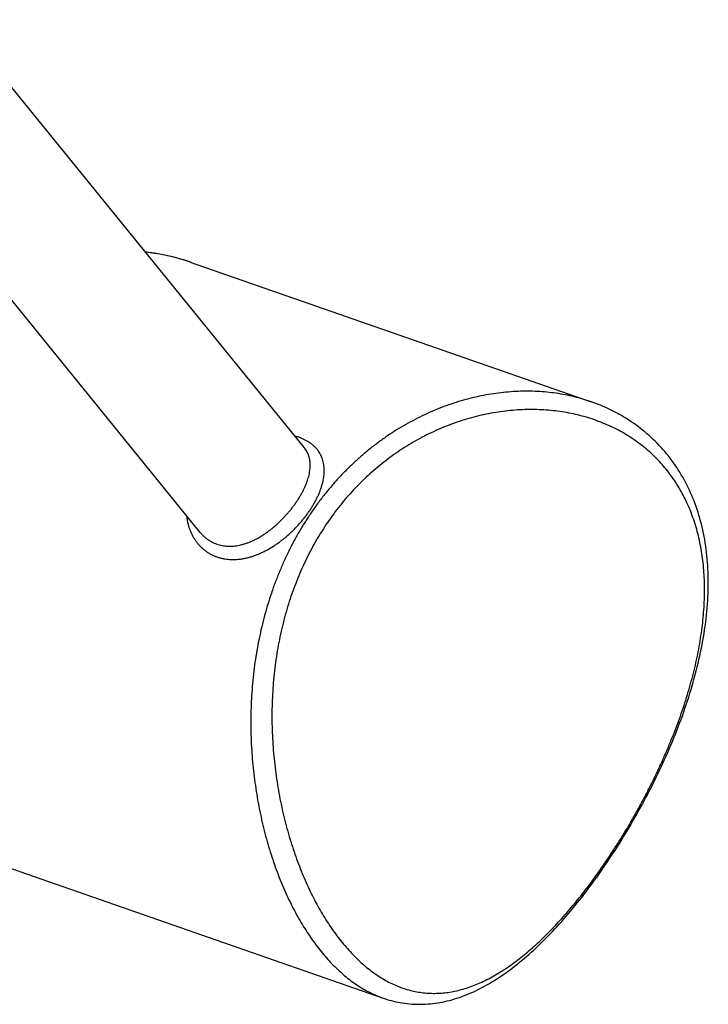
# Model space of a CAD drawing. Header units: millimetres. Extents: x 160 to 318, y 73 to 291.
# Tile 3 of 129: x 195.62 to 201.78, y 73.44 to 82.25. Entities that reach past the tile are written whole.
import ezdxf

# ---------------------------------------------------------------- set-up
doc = ezdxf.new("R2010")
doc.units = ezdxf.units.MM
doc.header["$LTSCALE"] = 30.734
doc.layers.get('0').update_dxf_attribs({"linetype": 'CONTINUOUS'})

msp = doc.modelspace()

# ---------------------------------------------------------------- linework, layer by layer
at = {"color": 7, "linetype": 'Continuous'}
for p, q in [((198.1711, 78.421), (195.0592, 82.2521)), ((197.2397, 77.6644), (194.1277, 81.4956)), ((197.1478, 80.0841), (200.7342, 78.8341)), ((198.1712, 78.4209), (198.1711, 78.421)), ((195.6242, 74.6319), (198.8745, 73.4989))]:
    msp.add_line(p, q, dxfattribs=at)
at = {"color": 9, "linetype": 'Continuous'}
msp.add_line((197.1587, 80.0804), (197.1576, 80.0808), dxfattribs=at)
at = {"color": 7, "linetype": 'Continuous'}
for points in [[(197.1478, 80.0841), (197.1198, 80.0935), (197.0917, 80.1023), (197.0635, 80.1108), (197.0352, 80.1188), (197.0068, 80.1263), (196.9783, 80.1334), (196.9498, 80.14), (196.9211, 80.1462), (196.8924, 80.152), (196.8636, 80.1573), (196.8347, 80.1621), (196.8058, 80.1665), (196.7768, 80.1704), (196.7477, 80.1739), (196.7472, 80.174)], [(200.8582, 74.6845), (200.8758, 74.7103), (200.8941, 74.7375), (200.9123, 74.7649), (200.9305, 74.7925), (200.9485, 74.8203), (200.9665, 74.8483), (200.9843, 74.8765), (201.0021, 74.9048), (201.0197, 74.9333), (201.0372, 74.9619), (201.0546, 74.9907), (201.072, 75.0197), (201.0892, 75.0489), (201.1063, 75.0782), (201.1232, 75.1077), (201.1401, 75.1374), (201.1569, 75.1672), (201.1735, 75.1972), (201.19, 75.2274), (201.2064, 75.2577), (201.2226, 75.2882), (201.2387, 75.3188), (201.2547, 75.3495), (201.2705, 75.3805), (201.2862, 75.4115), (201.3017, 75.4427), (201.3171, 75.4741), (201.3323, 75.5055), (201.3474, 75.5372), (201.3623, 75.5689), (201.377, 75.6008), (201.3916, 75.6328), (201.406, 75.6649), (201.4202, 75.6972), (201.4342, 75.7296), (201.448, 75.7621), (201.4616, 75.7947), (201.475, 75.8274), (201.4882, 75.8602), (201.5012, 75.8931), (201.514, 75.9261), (201.5265, 75.9592), (201.5389, 75.9923), (201.5509, 76.0256), (201.5628, 76.0589), (201.5744, 76.0922), (201.5857, 76.1257), (201.5968, 76.1591), (201.6076, 76.1926), (201.6181, 76.2262), (201.6284, 76.2597), (201.6383, 76.2933), (201.648, 76.3269), (201.6574, 76.3606), (201.6665, 76.3942), (201.6753, 76.4278), (201.6837, 76.4614), (201.6919, 76.4949), (201.6997, 76.5285), (201.7072, 76.562), (201.7144, 76.5955), (201.7213, 76.6289), (201.7278, 76.6622), (201.7339, 76.6955), (201.7397, 76.7288), (201.7452, 76.7619), (201.7503, 76.795), (201.755, 76.8279), (201.7594, 76.8608), (201.7634, 76.8935), (201.7671, 76.9262), (201.7703, 76.9587), (201.7732, 76.9911), (201.7758, 77.0233), (201.7779, 77.0554), (201.7797, 77.0873), (201.7811, 77.1191), (201.7821, 77.1507), (201.7827, 77.1821), (201.7829, 77.2133), (201.7828, 77.2444), (201.7822, 77.2753), (201.7813, 77.3059), (201.78, 77.3364), (201.7783, 77.3667), (201.7762, 77.3967), (201.7737, 77.4265), (201.7709, 77.4561), (201.7677, 77.4855), (201.764, 77.5147), (201.7601, 77.5436), (201.7557, 77.5723), (201.7509, 77.6007), (201.7458, 77.6289), (201.7403, 77.6568), (201.7344, 77.6846), (201.7281, 77.712), (201.7215, 77.7392), (201.7145, 77.7661), (201.7072, 77.7927), (201.6994, 77.8191), (201.6914, 77.8452), (201.6829, 77.8711), (201.6741, 77.8966), (201.665, 77.9219), (201.6555, 77.9469), (201.6456, 77.9717), (201.6354, 77.9962), (201.6248, 78.0204), (201.6139, 78.0443), (201.6027, 78.0679), (201.5911, 78.0913), (201.5792, 78.1143), (201.5669, 78.1371), (201.5543, 78.1596), (201.5414, 78.1818), (201.5282, 78.2037), (201.5146, 78.2254), (201.5007, 78.2467), (201.4864, 78.2678), (201.4719, 78.2885), (201.457, 78.309), (201.4418, 78.3292), (201.4262, 78.3491), (201.4104, 78.3687), (201.3942, 78.388), (201.3777, 78.4071), (201.3609, 78.4258), (201.3438, 78.4442), (201.3263, 78.4623), (201.3086, 78.4802), (201.2906, 78.4977), (201.2722, 78.5149), (201.2535, 78.5318), (201.2346, 78.5484), (201.2153, 78.5647), (201.1957, 78.5807), (201.1758, 78.5963), (201.1556, 78.6117), (201.1351, 78.6267), (201.1143, 78.6415), (201.0932, 78.6559), (201.0719, 78.6699), (201.0502, 78.6837), (201.0282, 78.6971), (201.0059, 78.7102), (200.9834, 78.7229), (200.9606, 78.7353), (200.9374, 78.7474), (200.914, 78.7591), (200.8904, 78.7704), (200.8664, 78.7814), (200.8422, 78.7921), (200.8177, 78.8024), (200.793, 78.8123), (200.768, 78.8219), (200.7428, 78.831), (200.7343, 78.834)], [(198.8742, 73.499), (198.8881, 73.4943), (198.908, 73.4879), (198.9278, 73.4819), (198.9478, 73.4764), (198.9678, 73.4713), (198.9879, 73.4666), (199.008, 73.4624), (199.0282, 73.4586), (199.0485, 73.4552), (199.0689, 73.4522), (199.0893, 73.4497), (199.1097, 73.4476), (199.1303, 73.4459), (199.1509, 73.4447), (199.1715, 73.4439), (199.1923, 73.4435), (199.2131, 73.4435), (199.234, 73.444), (199.255, 73.4449), (199.2761, 73.4463), (199.2972, 73.4481), (199.3185, 73.4504), (199.3398, 73.4531), (199.3612, 73.4562), (199.3827, 73.4598), (199.4042, 73.4639), (199.4259, 73.4684), (199.4476, 73.4734), (199.4694, 73.4789), (199.4913, 73.4848), (199.5132, 73.4912), (199.5352, 73.4981), (199.5573, 73.5054), (199.5795, 73.5132), (199.6016, 73.5215), (199.6239, 73.5303), (199.6462, 73.5395), (199.6685, 73.5492), (199.6909, 73.5594), (199.7132, 73.57), (199.7356, 73.5811), (199.7581, 73.5926), (199.7805, 73.6046), (199.8029, 73.617), (199.8254, 73.6299), (199.8478, 73.6433), (199.8702, 73.657), (199.8925, 73.6712), (199.9149, 73.6858), (199.9372, 73.7008), (199.9594, 73.7162), (199.9816, 73.732), (200.0038, 73.7481), (200.0259, 73.7647), (200.0479, 73.7816), (200.0699, 73.7989), (200.0918, 73.8165), (200.1136, 73.8344), (200.1353, 73.8527), (200.157, 73.8714), (200.1786, 73.8903), (200.2001, 73.9096), (200.2215, 73.9291), (200.2428, 73.949), (200.264, 73.9691), (200.2852, 73.9896), (200.3062, 74.0103), (200.3272, 74.0313), (200.3481, 74.0525), (200.3689, 74.074), (200.3896, 74.0958), (200.4102, 74.1179), (200.4307, 74.1402), (200.4512, 74.1627), (200.4715, 74.1855), (200.4918, 74.2085), (200.5119, 74.2317), (200.532, 74.2552), (200.552, 74.2789), (200.5719, 74.3028), (200.5917, 74.3269), (200.6114, 74.3512), (200.631, 74.3758), (200.6505, 74.4005), (200.6699, 74.4254), (200.6892, 74.4506), (200.7085, 74.4759), (200.7276, 74.5015), (200.7467, 74.5273), (200.7656, 74.5532), (200.7845, 74.5793), (200.8033, 74.6057), (200.822, 74.6322), (200.8406, 74.6588), (200.8582, 74.6845)]]:
    msp.add_lwpolyline(points, dxfattribs=at)
at = {"color": 9, "linetype": 'Continuous'}
for centre, radius, start, end in [((196.5533, 78.3474), 1.8356, 73.11331, 83.90043), ((196.5484, 78.33), 1.8537, 71.86438, 73.12646), ((196.5474, 78.3269), 1.857, 71.50179, 71.86466), ((196.5462, 78.3234), 1.8607, 70.81744, 71.50171)]:
    msp.add_arc(centre, radius, start, end, dxfattribs=at)
for points, knots in [([(194.6775, 79.0868), (194.6584, 79.0589), (194.621, 79.0023), (194.5676, 78.9154), (194.5167, 78.8263), (194.4684, 78.7351), (194.4228, 78.642), (194.3799, 78.5471), (194.3398, 78.4504), (194.3025, 78.3522), (194.2681, 78.2525), (194.2367, 78.1514), (194.2083, 78.0492), (194.1829, 77.946), (194.1606, 77.8418), (194.1415, 77.7368), (194.1255, 77.6313), (194.1127, 77.5252), (194.1031, 77.4187), (194.0967, 77.3121), (194.0937, 77.2054), (194.0939, 77.0989), (194.0973, 76.9925), (194.1041, 76.8866), (194.1142, 76.7813), (194.1275, 76.6766), (194.1442, 76.5729), (194.1641, 76.4701), (194.1872, 76.3686), (194.2136, 76.2683), (194.2432, 76.1696), (194.2759, 76.0725), (194.3117, 75.9772), (194.3506, 75.8838), (194.3925, 75.7925), (194.4374, 75.7035), (194.4852, 75.6168), (194.5358, 75.5326), (194.5891, 75.4511), (194.6451, 75.3724), (194.7037, 75.2965), (194.7648, 75.2237), (194.8284, 75.1539), (194.8942, 75.0875), (194.9622, 75.0243), (195.0323, 74.9647), (195.1044, 74.9085), (195.1784, 74.856), (195.2542, 74.8071), (195.3316, 74.7621), (195.4105, 74.7208), (195.4908, 74.6835), (195.5622, 74.6542), (195.6069, 74.6379), (195.6242, 74.6319)], [0, 0, 0, 0, 0.101388, 0.203398, 0.305998, 0.409154, 0.512832, 0.61701, 0.721664, 0.826751, 0.93222, 1.038021, 1.144106, 1.250431, 1.356957, 1.46364, 1.570434, 1.67729, 1.784152, 1.890969, 1.99769, 2.104265, 2.210642, 2.316771, 2.422603, 2.528089, 2.63318, 2.737829, 2.841991, 2.945624, 3.048687, 3.151141, 3.252951, 3.354085, 3.454516, 3.554217, 3.653168, 3.751353, 3.84876, 3.945382, 4.041218, 4.136268, 4.230542, 4.324054, 4.416823, 4.508873, 4.600233, 4.690938, 4.781028, 4.870547, 4.959542, 5.048067, 5.136177, 5.190899, 5.190899, 5.190899, 5.190899]), ([(200.7343, 78.834), (200.7226, 78.8381), (200.6856, 78.8505), (200.6222, 78.8692), (200.5435, 78.8884), (200.4629, 78.9039), (200.3805, 78.9157), (200.2966, 78.9238), (200.2114, 78.9281), (200.1249, 78.9285), (200.0375, 78.925), (199.9494, 78.9176), (199.8607, 78.9063), (199.7717, 78.891), (199.6826, 78.8718), (199.5937, 78.8486), (199.5052, 78.8216), (199.4174, 78.7908), (199.3303, 78.7563), (199.2444, 78.7181), (199.1596, 78.6762), (199.0763, 78.6309), (198.9946, 78.5822), (198.9146, 78.5301), (198.8365, 78.4748), (198.7604, 78.4164), (198.6864, 78.355), (198.6146, 78.2906), (198.545, 78.2233), (198.4778, 78.1533), (198.4131, 78.0806), (198.3508, 78.0052), (198.2911, 77.9274), (198.2531, 77.8739), (198.2346, 77.8469)], [0, 0, 0, 0, 0.037155, 0.117111, 0.198097, 0.280157, 0.363307, 0.447553, 0.532895, 0.619316, 0.706779, 0.795238, 0.884644, 0.974934, 1.066039, 1.157884, 1.250395, 1.343502, 1.437135, 1.531223, 1.625708, 1.720544, 1.815688, 1.911102, 2.006774, 2.102695, 2.19886, 2.295286, 2.391995, 2.489011, 2.58636, 2.684067, 2.782157, 2.880651, 2.880651, 2.880651, 2.880651]), ([(200.8574, 74.7059), (200.875, 74.7316), (200.91, 74.7836), (200.9615, 74.8629), (201.0123, 74.944), (201.0623, 75.0267), (201.1113, 75.1109), (201.1595, 75.1966), (201.2065, 75.2837), (201.2525, 75.3721), (201.2972, 75.4618), (201.3405, 75.5527), (201.3825, 75.6447), (201.4228, 75.7377), (201.4615, 75.8316), (201.4983, 75.9263), (201.5332, 76.0216), (201.566, 76.1174), (201.5964, 76.2136), (201.6245, 76.3099), (201.6501, 76.4061), (201.673, 76.5022), (201.6931, 76.5978), (201.7103, 76.6929), (201.7245, 76.7872), (201.7356, 76.8806), (201.7436, 76.9729), (201.7484, 77.064), (201.7499, 77.1536), (201.7482, 77.2417), (201.7431, 77.3281), (201.7348, 77.4127), (201.7231, 77.4954), (201.7082, 77.5761), (201.6899, 77.6548), (201.6685, 77.7313), (201.6437, 77.8056), (201.6158, 77.8776), (201.5847, 77.9472), (201.5505, 78.0145), (201.5132, 78.0793), (201.4728, 78.1416), (201.4294, 78.2013), (201.383, 78.2585), (201.3337, 78.3129), (201.2815, 78.3646), (201.2265, 78.4135), (201.1687, 78.4596), (201.1082, 78.5028), (201.045, 78.5429), (200.9793, 78.58), (200.9111, 78.6139), (200.8405, 78.6447), (200.7677, 78.6721), (200.6926, 78.6961), (200.6156, 78.7167), (200.5366, 78.7337), (200.4559, 78.7471), (200.3737, 78.7568), (200.2901, 78.7628), (200.2053, 78.765), (200.1197, 78.7633), (200.0333, 78.7578), (199.9464, 78.7484), (199.8594, 78.7352), (199.7723, 78.7181), (199.6856, 78.6972), (199.5993, 78.6725), (199.5137, 78.6441), (199.4291, 78.612), (199.3457, 78.5764), (199.2637, 78.5374), (199.1831, 78.4949), (199.1043, 78.4492), (199.0273, 78.4003), (198.9522, 78.3483), (198.8792, 78.2934), (198.8084, 78.2356), (198.7398, 78.1749), (198.6735, 78.1116), (198.6095, 78.0456), (198.548, 77.977), (198.489, 77.9059), (198.4325, 77.8326), (198.3967, 77.7823), (198.3793, 77.7568)], [0, 0, 0, 0, 0.093432, 0.188051, 0.283748, 0.38041, 0.477927, 0.576198, 0.675175, 0.774815, 0.875062, 0.975816, 1.07697, 1.178414, 1.28002, 1.38166, 1.483202, 1.584499, 1.685395, 1.785733, 1.885364, 1.98414, 2.08192, 2.178573, 2.273983, 2.368055, 2.460703, 2.55186, 2.641485, 2.729563, 2.816087, 2.901071, 2.984561, 3.066614, 3.147297, 3.226698, 3.304921, 3.382078, 3.458284, 3.533672, 3.608378, 3.682539, 3.756293, 3.829787, 3.90316, 3.976552, 4.050097, 4.123926, 4.198162, 4.272923, 4.348313, 4.424427, 4.501352, 4.579159, 4.657903, 4.737628, 4.818367, 4.90013, 4.982911, 5.066694, 5.151452, 5.237134, 5.32368, 5.411025, 5.499096, 5.587809, 5.677079, 5.766822, 5.856959, 5.947412, 6.038106, 6.128984, 6.220005, 6.311134, 6.402345, 6.493623, 6.584961, 6.676362, 6.767869, 6.85954, 6.951432, 7.043549, 7.13588, 7.228412, 7.321128, 7.321128, 7.321128, 7.321128]), ([(198.2133, 77.8543), (198.2194, 77.8633), (198.2314, 77.8813), (198.2483, 77.9088), (198.2642, 77.9366), (198.279, 77.9645), (198.2925, 77.9925), (198.3047, 78.0206), (198.3155, 78.0485), (198.3248, 78.0763), (198.3327, 78.1038), (198.339, 78.1311), (198.3438, 78.158), (198.3469, 78.1845), (198.3483, 78.2106), (198.348, 78.2361), (198.346, 78.261), (198.3421, 78.2852), (198.3365, 78.3087), (198.329, 78.3313), (198.3198, 78.353), (198.3087, 78.3738), (198.2959, 78.3936), (198.2814, 78.4123), (198.2651, 78.43), (198.2472, 78.4465), (198.2277, 78.4619), (198.2066, 78.4761), (198.1841, 78.4891), (198.1601, 78.5009), (198.1348, 78.5114), (198.1096, 78.5202), (198.0928, 78.5251), (198.0849, 78.5272)], [0, 0, 0, 0, 0.032605, 0.0649554, 0.0969705, 0.1285695, 0.1596817, 0.1902475, 0.2202134, 0.2495339, 0.2781808, 0.3061541, 0.3334655, 0.360137, 0.386199, 0.4116796, 0.4366203, 0.4610803, 0.4851381, 0.5088902, 0.5324442, 0.5559154, 0.5794237, 0.603089, 0.6270251, 0.6513381, 0.6761243, 0.7014692, 0.7274459, 0.7541158, 0.7815254, 0.8097062, 0.8340952, 0.8340952, 0.8340952, 0.8340952]), ([(198.0971, 77.9349), (198.1029, 77.9434), (198.1142, 77.9604), (198.1302, 77.9863), (198.1452, 78.0123), (198.159, 78.0382), (198.1716, 78.0642), (198.183, 78.09), (198.193, 78.1156), (198.2017, 78.141), (198.209, 78.1661), (198.2149, 78.1908), (198.2191, 78.2151), (198.2219, 78.2389), (198.223, 78.2621), (198.2225, 78.2847), (198.2203, 78.3066), (198.2165, 78.3277), (198.211, 78.348), (198.2038, 78.3674), (198.1949, 78.3859), (198.1844, 78.4034), (198.1761, 78.4148), (198.1715, 78.4205), (198.1712, 78.4209)], [0, 0, 0, 0, 0.0308681, 0.0613213, 0.0912941, 0.1207243, 0.149563, 0.1777702, 0.2053107, 0.2321562, 0.2582841, 0.2836761, 0.3083264, 0.3322446, 0.3554547, 0.3779959, 0.399927, 0.4213254, 0.442286, 0.4629178, 0.4833401, 0.5036772, 0.5240584, 0.5256763, 0.5256763, 0.5256763, 0.5256763]), ([(197.2397, 77.6644), (197.2446, 77.6584), (197.2551, 77.6463), (197.2722, 77.6291), (197.291, 77.6129), (197.3106, 77.5984), (197.3313, 77.5854), (197.3527, 77.5741), (197.375, 77.5644), (197.398, 77.5564), (197.4217, 77.55), (197.4461, 77.5454), (197.4711, 77.5425), (197.4966, 77.5413), (197.5226, 77.5419), (197.5491, 77.5442), (197.576, 77.5482), (197.6032, 77.5539), (197.6307, 77.5614), (197.6584, 77.5705), (197.6861, 77.5812), (197.7139, 77.5936), (197.7416, 77.6074), (197.7692, 77.6227), (197.7965, 77.6393), (197.8235, 77.6572), (197.8501, 77.6762), (197.8762, 77.6963), (197.9017, 77.7174), (197.9266, 77.7393), (197.9509, 77.762), (197.9744, 77.7854), (197.9971, 77.8093), (198.0189, 77.8337), (198.0399, 77.8586), (198.06, 77.8837), (198.0791, 77.9091), (198.0912, 77.9263), (198.0971, 77.9349)], [0, 0, 0, 0, 0.023174, 0.048113, 0.072776, 0.097227, 0.121534, 0.145765, 0.169997, 0.194321, 0.21882, 0.243579, 0.268677, 0.294194, 0.3202, 0.346758, 0.373915, 0.401706, 0.430153, 0.459268, 0.489038, 0.519435, 0.550418, 0.581938, 0.61393, 0.646326, 0.679044, 0.712007, 0.745136, 0.77835, 0.811566, 0.84471, 0.877716, 0.910517, 0.943047, 0.97524, 1.007027, 1.038339, 1.038339, 1.038339, 1.038339]), ([(197.1169, 77.8155), (197.1171, 77.8127), (197.1184, 77.7996), (197.1217, 77.7766), (197.1278, 77.7468), (197.1356, 77.7176), (197.1453, 77.6893), (197.1566, 77.6619), (197.1697, 77.6356), (197.1843, 77.6104), (197.2004, 77.5865), (197.2181, 77.564), (197.2371, 77.5429), (197.2574, 77.5233), (197.279, 77.5054), (197.3017, 77.489), (197.3255, 77.4744), (197.3503, 77.4616), (197.3761, 77.4505), (197.4028, 77.4412), (197.4302, 77.4337), (197.4584, 77.4281), (197.4873, 77.4244), (197.5168, 77.4225), (197.5468, 77.4225), (197.5772, 77.4244), (197.608, 77.4281), (197.6391, 77.4337), (197.6705, 77.441), (197.7019, 77.4501), (197.7334, 77.461), (197.7648, 77.4734), (197.796, 77.4875), (197.827, 77.5031), (197.8577, 77.52), (197.888, 77.5383), (197.9177, 77.5578), (197.9469, 77.5785), (197.9754, 77.6002), (198.0033, 77.6228), (198.0303, 77.6463), (198.0566, 77.6706), (198.082, 77.6955), (198.1065, 77.7211), (198.1301, 77.7471), (198.1525, 77.7735), (198.1739, 77.8002), (198.1942, 77.827), (198.207, 77.8452), (198.2133, 77.8543)], [0, 0, 0, 0, 0.008687, 0.03933, 0.069743, 0.099905, 0.129802, 0.159427, 0.188779, 0.217859, 0.246679, 0.275258, 0.303619, 0.331793, 0.359822, 0.387759, 0.415661, 0.443588, 0.471608, 0.499788, 0.528197, 0.556904, 0.585973, 0.615461, 0.645418, 0.675891, 0.706912, 0.738496, 0.770649, 0.803369, 0.836641, 0.870433, 0.904708, 0.939418, 0.974502, 1.009886, 1.045493, 1.081243, 1.11708, 1.152953, 1.188813, 1.224604, 1.260248, 1.295662, 1.330761, 1.365465, 1.399692, 1.433364, 1.46641, 1.46641, 1.46641, 1.46641]), ([(198.2346, 77.8469), (198.216, 77.8196), (198.1795, 77.7643), (198.1277, 77.6792), (198.0785, 77.5918), (198.0321, 77.5021), (197.9885, 77.4102), (197.9477, 77.3163), (197.9098, 77.2204), (197.8748, 77.1226), (197.8428, 77.023), (197.8138, 76.9218), (197.7877, 76.819), (197.7648, 76.7148), (197.7449, 76.6094), (197.7281, 76.5029), (197.7144, 76.3956), (197.7038, 76.2876), (197.6964, 76.1791), (197.6919, 76.0704), (197.6906, 75.9617), (197.6922, 75.8532), (197.6968, 75.7453), (197.7042, 75.638), (197.7145, 75.5317), (197.7275, 75.4265), (197.7431, 75.3227), (197.7613, 75.2205), (197.7819, 75.1201), (197.8048, 75.0216), (197.83, 74.9252), (197.8573, 74.8311), (197.8866, 74.7394), (197.9179, 74.6501), (197.9511, 74.5635), (197.986, 74.4797), (198.0226, 74.3986), (198.0608, 74.3204), (198.1005, 74.2451), (198.1416, 74.1729), (198.1842, 74.1037), (198.2281, 74.0377), (198.2733, 73.9748), (198.3197, 73.9152), (198.3673, 73.8589), (198.4161, 73.806), (198.4659, 73.7564), (198.5169, 73.7103), (198.5689, 73.6677), (198.622, 73.6287), (198.676, 73.5933), (198.731, 73.5616), (198.7869, 73.5337), (198.8348, 73.5133), (198.8641, 73.5025), (198.8742, 73.499)], [0, 0, 0, 0, 0.099006, 0.198638, 0.298917, 0.399868, 0.501514, 0.603876, 0.706972, 0.810816, 0.915409, 1.020734, 1.126761, 1.233453, 1.340743, 1.44855, 1.556788, 1.665349, 1.774105, 1.882922, 1.991661, 2.100169, 2.208288, 2.315858, 2.42272, 2.528723, 2.633717, 2.737555, 2.840106, 2.941253, 3.040886, 3.138901, 3.235219, 3.329773, 3.4225, 3.513351, 3.602296, 3.689314, 3.774386, 3.857511, 3.938699, 4.017968, 4.09534, 4.170853, 4.244557, 4.31651, 4.386777, 4.455444, 4.522607, 4.588375, 4.65287, 4.716237, 4.778633, 4.84023, 4.872348, 4.872348, 4.872348, 4.872348]), ([(198.3793, 77.7568), (198.3617, 77.7311), (198.3274, 77.679), (198.2787, 77.5987), (198.2324, 77.5159), (198.1889, 77.431), (198.148, 77.3438), (198.1099, 77.2546), (198.0745, 77.1634), (198.042, 77.0703), (198.0124, 76.9753), (197.9857, 76.8785), (197.9619, 76.7801), (197.9411, 76.6803), (197.9233, 76.579), (197.9085, 76.4766), (197.8968, 76.3732), (197.8881, 76.269), (197.8824, 76.1642), (197.8798, 76.059), (197.8802, 75.9538), (197.8835, 75.8486), (197.8897, 75.7438), (197.8987, 75.6395), (197.9106, 75.5362), (197.925, 75.4339), (197.9421, 75.3329), (197.9616, 75.2334), (197.9835, 75.1357), (198.0077, 75.0398), (198.034, 74.9461), (198.0624, 74.8545), (198.0928, 74.7654), (198.125, 74.6787), (198.1589, 74.5946), (198.1946, 74.5132), (198.2318, 74.4347), (198.2704, 74.3589), (198.3106, 74.2862), (198.3521, 74.2164), (198.3948, 74.1498), (198.4388, 74.0862), (198.484, 74.0259), (198.5304, 73.9688), (198.5778, 73.915), (198.6262, 73.8645), (198.6757, 73.8175), (198.7262, 73.7739), (198.7776, 73.7339), (198.8299, 73.6975), (198.8831, 73.6647), (198.9372, 73.6356), (198.9921, 73.6103), (199.0478, 73.5888), (199.1042, 73.5713), (199.1613, 73.5576), (199.219, 73.548), (199.2774, 73.5424), (199.3363, 73.5408), (199.3957, 73.5433), (199.4555, 73.5499), (199.5157, 73.5605), (199.5761, 73.5751), (199.6368, 73.5937), (199.6976, 73.6161), (199.7585, 73.6424), (199.8194, 73.6724), (199.8802, 73.7061), (199.9409, 73.7432), (200.0015, 73.7836), (200.0618, 73.8273), (200.1218, 73.8741), (200.1814, 73.9238), (200.2407, 73.9764), (200.2995, 74.0316), (200.3579, 74.0894), (200.4157, 74.1495), (200.4731, 74.212), (200.5299, 74.2767), (200.5862, 74.3436), (200.6418, 74.4124), (200.6969, 74.4832), (200.7513, 74.5558), (200.8049, 74.6301), (200.84, 74.6804), (200.8574, 74.7059)], [0, 0, 0, 0, 0.093191, 0.187158, 0.281891, 0.377379, 0.473609, 0.570585, 0.668353, 0.766967, 0.866461, 0.966825, 1.068036, 1.170061, 1.272846, 1.376322, 1.480413, 1.585016, 1.690001, 1.795231, 1.900562, 2.005834, 2.110879, 2.215528, 2.319612, 2.422965, 2.525424, 2.626825, 2.727029, 2.825906, 2.923331, 3.019191, 3.113399, 3.205879, 3.296558, 3.385382, 3.472318, 3.557335, 3.640411, 3.721543, 3.800737, 3.878004, 3.953368, 4.026865, 4.098542, 4.168453, 4.23667, 4.303276, 4.368368, 4.43206, 4.494479, 4.555772, 4.616105, 4.675658, 4.734623, 4.793213, 4.85165, 4.910159, 4.968962, 5.028286, 5.088348, 5.14934, 5.211442, 5.274812, 5.339581, 5.40585, 5.473697, 5.543174, 5.614308, 5.687105, 5.76155, 5.837618, 5.915277, 5.994482, 6.075183, 6.157322, 6.240836, 6.325663, 6.411768, 6.499125, 6.587703, 6.677415, 6.768153, 6.859807, 6.952256, 6.952256, 6.952256, 6.952256])]:
    msp.add_open_spline(points, degree=3, knots=knots, dxfattribs=at)

doc.saveas('drawing.dxf')
